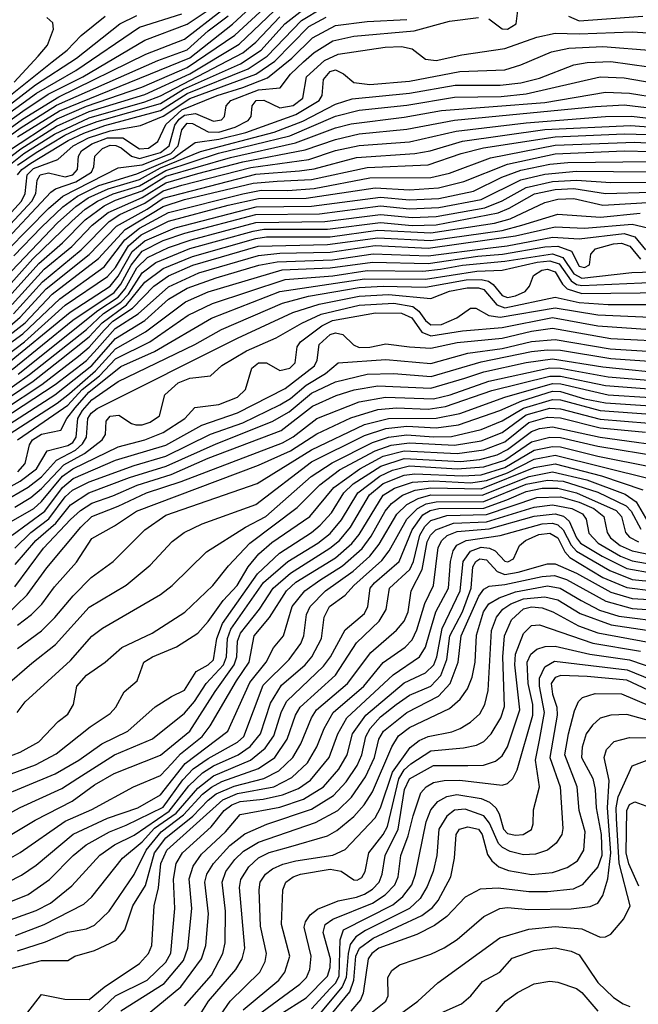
# Model space of a CAD drawing. Extents: x 997026 to 1115308, y 536381 to 619039.
# Tile 182 of 256: x 1033693 to 1036028, y 565023 to 568741. Entities that reach past the tile are written whole.
import ezdxf

# ---------------------------------------------------------------- set-up
doc = ezdxf.new("R2010")
doc.units = 0

msp = doc.modelspace()

# ---------------------------------------------------------------- linework, layer by layer
at = {"layer": '0CON20XD'}
for points in [[(1033955, 568394.3), (1034165, 568458.5), (1034335, 568536.2), (1034521.8, 568648.2), (1034654.4, 568775.6), (1034705.1, 568815), (1034785, 568856.9), (1034888.8, 568888.8), (1035062.4, 568907.6), (1035245, 568911.2), (1035415, 568967.4), (1035525, 568992.5), (1035645, 569007.1), (1035885, 569021), (1035975, 569034.8), (1036056.7, 569065)], [(1033281.4, 567838.6), (1033322, 567955), (1033351.7, 568008.3), (1033383.9, 568095), (1033405, 568130.4), (1033435, 568161.6), (1033558.8, 568261.2), (1033703.4, 568365), (1033840.3, 568449.7), (1034169.5, 568610.5), (1034315, 568667.2), (1034455.2, 568774.8)], [(1033541.7, 568278.3), (1033705, 568395.5), (1033800.7, 568459.3), (1033931.6, 568525), (1034165, 568663.3), (1034325, 568723.4), (1034435, 568796.3)], [(1033646.6, 568243.4), (1033835, 568366.2), (1033945.2, 568414.8), (1034153.7, 568486.3), (1034325, 568559.8), (1034505, 568681.8), (1034631.4, 568798.6)], [(1033684.1, 568155), (1033700.8, 568175), (1033735, 568199.3), (1033875.9, 568285), (1033935, 568312.8), (1034015, 568340.7), (1034225, 568398.2), (1034325, 568461.9), (1034555.3, 568554.7), (1034627.5, 568602.5), (1034757, 568737), (1034836.3, 568785)], [(1033685, 568297.9), (1033843.4, 568396.6), (1034335, 568596.4), (1034496.6, 568723.4), (1034579.7, 568800.3)], [(1033685, 568191), (1033755, 568238.8), (1033864, 568305), (1033925, 568333.6), (1033985, 568356.4), (1034225, 568424.3), (1034311.9, 568478.1), (1034526, 568574), (1034604.1, 568625), (1034693.5, 568725), (1034772.8, 568787.2)], [(1035463.6, 568743.6), (1035515, 568705.8), (1035535, 568704.8), (1035566.8, 568725), (1035575.3, 568785)], [(1033573, 567917), (1033699.4, 568055), (1033714.1, 568085), (1033721.2, 568155), (1033745, 568178.5), (1033837.6, 568212.4), (1033895, 568264.7), (1033952.7, 568295), (1034035, 568321.6), (1034148.8, 568341.2), (1034235, 568375.8), (1034335, 568443), (1034584.5, 568535.5), (1034655.6, 568584.4), (1034784.9, 568715), (1034850.1, 568749.9)], [(1033575, 568244.3), (1033695, 568331.7), (1033832.4, 568417.6), (1034215, 568586.9), (1034325, 568626.7), (1034405, 568698.3), (1034479.6, 568755)], [(1033591.7, 567898.3), (1033738.3, 568055), (1033754.5, 568085), (1033759.3, 568135), (1033769.8, 568155), (1033802.2, 568162.2), (1033865, 568146.9), (1033893.2, 568155), (1033910.9, 568175), (1033915.4, 568225), (1033926.9, 568245), (1033965, 568271.4), (1034025, 568294.1), (1034081.8, 568295), (1034145, 568252.5), (1034179.5, 568255), (1034215, 568281.1), (1034244.6, 568345), (1034305, 568400.8), (1034438.3, 568455), (1034535.6, 568484.4), (1034628.5, 568521.5), (1034720, 568595), (1034798.2, 568671.8), (1034885, 568718.4), (1035005, 568734.2), (1035155, 568741.6)], [(1033596.4, 568375), (1033753.1, 568495), (1033907.6, 568595), (1034071.4, 568725), (1034135, 568756)], [(1033608.7, 567875), (1033810.9, 568089.1), (1033828.5, 568101.5), (1033905, 568129), (1033963.5, 568165), (1033973.4, 568185), (1033976.2, 568225), (1034005, 568254.6), (1034035, 568266.6), (1034056.1, 568266.1), (1034076.7, 568256.7), (1034114.8, 568224.8), (1034145, 568217.2), (1034225, 568239.7), (1034257.4, 568265), (1034278.1, 568341.9), (1034294.8, 568365), (1034315, 568380.3), (1034357.1, 568387.1), (1034425, 568357.5), (1034455, 568362.8), (1034465.8, 568375), (1034472.5, 568415), (1034489.8, 568435), (1034595, 568475.4), (1034676, 568484), (1034715.5, 568535), (1034765, 568581.6), (1034805, 568616.6), (1034875, 568661.4), (1034955, 568679), (1035182, 568698), (1035315.1, 568735.1), (1035425, 568748.5)], [(1033620, 568425), (1033815, 568582.1), (1033872.3, 568625), (1033925, 568681.1), (1034015.6, 568754.4)], [(1033645.2, 568185), (1033709.1, 568235), (1033825, 568308.3), (1033955, 568370.5), (1034165, 568430), (1034225, 568452.8), (1034535, 568615.9), (1034585, 568655.4), (1034675, 568751.3)], [(1033672.4, 568505), (1033762.5, 568602.5), (1033797.9, 568645), (1033820.4, 568705), (1033818.5, 568728.5), (1033795, 568749.1)], [(1033756.3, 568463.7), (1033905, 568548.5), (1034145, 568712.6), (1034305, 568763.2)], [(1035764.5, 568754.5), (1035805, 568735.9), (1036045, 568754.3)], [(1033648.3, 567871.7), (1033801.7, 568028.3), (1033856.3, 568075), (1034065, 568181), (1034155, 568192.2), (1034263.7, 568235), (1034291.8, 568265), (1034304.7, 568325), (1034325, 568349.4), (1034345, 568349.2), (1034405, 568317), (1034445, 568316.5), (1034506.2, 568335), (1034555, 568360), (1034566.7, 568375), (1034571, 568415), (1034586.2, 568435), (1034615, 568437.3), (1034675, 568407.9), (1034725, 568416.4), (1034761.7, 568445), (1034775.9, 568525), (1034843.3, 568586.7), (1034895, 568611), (1035072.5, 568637.5), (1035135, 568639.8), (1035175, 568631.1), (1035225, 568591.7), (1035265, 568587), (1035362.1, 568607.9), (1035525, 568631.5), (1035645.4, 568674.6), (1035715, 568690), (1035805, 568687.6), (1036005.1, 568695.2), (1036165, 568685.1)], [(1033670.4, 567849.6), (1033775, 567957.3), (1033855.3, 568034.7), (1033910.9, 568075), (1033991.2, 568115), (1034135, 568158.9), (1034272, 568218), (1034355, 568276.7), (1034445, 568289.3), (1034546.3, 568315), (1034735, 568382.1), (1034824.1, 568435), (1034835.5, 568455), (1034840.3, 568515), (1034865, 568544.8), (1034885, 568551.8), (1034916, 568536), (1034955, 568503), (1035015, 568496.1), (1035165, 568508), (1035354.5, 568544.5), (1035525, 568551.7), (1035585, 568569.8), (1035700.8, 568619.2), (1035766.5, 568633.5), (1035895, 568640), (1036085, 568623.8)], [(1033512.3, 567635), (1033836.2, 567973.8), (1033904.4, 568035), (1033952.1, 568067.9), (1034027.3, 568102.7), (1034145, 568137.7), (1034225, 568181.5), (1034375, 568243.2), (1034653.8, 568316.2), (1034762.4, 568357.6), (1034885, 568422.1), (1034948.1, 568441.9), (1035165, 568463.2), (1035337, 568493), (1035506.4, 568493.6), (1035585, 568502.6), (1035655, 568519.6), (1035785, 568569.6), (1035835, 568579.5), (1035925, 568582.5), (1036067.8, 568562.2)], [(1034712.8, 568302.8), (1034885, 568376), (1034975, 568399.3), (1035155, 568417.6), (1035335, 568447.8), (1035510.8, 568450.8), (1035605, 568461), (1035885, 568524.9), (1035975, 568521), (1036085, 568502.4)], [(1030779.2, 566919.2), (1030855, 566854), (1030909.5, 566819.5), (1030945, 566806.1), (1031005, 566796.2), (1031095, 566803.5), (1031205, 566831.5), (1031297.2, 566892.8), (1031405, 566945), (1031825, 567042.1), (1032095, 567150.6), (1032236.1, 567233.9), (1032335, 567324), (1032555.1, 567444.9), (1032675, 567520), (1033095, 567709.2), (1033213.9, 567795), (1033258.9, 567861.1), (1033291.4, 567985), (1033331.1, 568055), (1033375, 568154.7), (1033405, 568198.8), (1033535, 568304), (1033756.3, 568463.7)], [(1034155, 568094.3), (1034245, 568149.9), (1034489.1, 568220.9), (1034734.3, 568275.7), (1034885, 568331.8), (1034945, 568347.8), (1035145, 568372.7), (1035285, 568398), (1035675, 568428), (1035905, 568466.7), (1035995, 568463.8), (1036105, 568445.1)], [(1033665, 567665.9), (1033785, 567798.4), (1033889.6, 567885), (1033966.3, 567965), (1034027, 568013), (1034155, 568069.2), (1034245, 568124.9), (1034365, 568159.5), (1034535, 568204.4), (1034771.3, 568248.7), (1034885, 568288.9), (1034975, 568309.1), (1035155, 568327.6), (1035335, 568361.5), (1035866.7, 568413.3), (1035975, 568418.9), (1036175, 568394.7)], [(1033634.8, 568205.2), (1033696.9, 568253.1), (1033831.7, 568338.3), (1033955, 568394.3)], [(1034235, 568094.5), (1034305, 568115.9), (1034565, 568182.4), (1034785, 568212.9), (1034885, 568246.6), (1034975, 568265.3), (1035165, 568280), (1035340.7, 568319.3), (1035605, 568351.8), (1035905, 568375.1), (1036003, 568377), (1036225, 568349.7)], [(1033655.8, 567584.2), (1033695, 567617.1), (1033793.2, 567725), (1033955.4, 567854.6), (1034058.5, 567961.5), (1034174.3, 568025.7), (1034235, 568066.7), (1034585, 568157.3), (1034749.7, 568169.7), (1034805, 568177), (1034965, 568220.5), (1035185.1, 568234.9), (1035242.5, 568245), (1035365, 568282.1), (1035675, 568325.9), (1035998.6, 568341.4), (1036085, 568334.3)], [(1033628.8, 567711.2), (1033742, 567838), (1033889.6, 567980.4), (1033940.7, 568025), (1033986.6, 568055), (1034046.4, 568083.7), (1034145, 568113.8), (1034245, 568170.9), (1034443.6, 568236.4), (1034712.8, 568302.8)], [(1033657.5, 567552.5), (1033713.2, 567596.8), (1033815.8, 567704.2), (1033990.9, 567839.1), (1034091, 567949), (1034235, 568035.9), (1034315, 568061.5), (1034575, 568123.7), (1034665, 568131.3), (1034795, 568137.4), (1035005, 568183.2), (1035235, 568192.1), (1035359.6, 568235), (1035443.6, 568256.4), (1035715, 568298.4), (1035975, 568309.7), (1036065, 568306.6)], [(1033594.6, 567475), (1033705.2, 567554.8), (1033845, 567687.3), (1034012.1, 567807.9), (1034090.2, 567909.8), (1034145, 567953.2), (1034255, 568012.4), (1034535, 568083.5), (1034605, 568097.1), (1034705, 568095.3), (1034805, 568103.7), (1035015, 568143.1), (1035245.7, 568145), (1035315, 568160.8), (1035470.5, 568219.5), (1035715, 568267.5), (1036015, 568278.8), (1036084.9, 568274.9)], [(1033605, 567445.3), (1033711.1, 567525), (1033865, 567662.5), (1034025, 567771.2), (1034054.2, 567805), (1034103.2, 567886.8), (1034151.9, 567928.1), (1034255, 567979.5), (1034479.8, 568039.8), (1034595, 568065.5), (1034775, 568066.4), (1035035, 568105.9), (1035165, 568098), (1035274, 568106), (1035369.7, 568130.3), (1035535.1, 568194.9), (1035715, 568234.4), (1035975, 568245.9), (1036076.5, 568243.5)], [(1033625.3, 567424.7), (1033883.3, 567636.7), (1034035, 567735.1), (1034065, 567772.8), (1034117.6, 567865), (1034165, 567906.2), (1034279.5, 567955), (1034585.4, 568034.6), (1034795, 568036.8), (1035055, 568070.5), (1035165, 568060.2), (1035275, 568066), (1035406.5, 568093.5), (1035513.7, 568146.3), (1035585, 568172.6), (1035695, 568195.6), (1035762.1, 568202.1), (1036074.4, 568205.6)], [(1033665, 567419.4), (1033893.5, 567606.5), (1034049.1, 567710.8), (1034075, 567742.4), (1034113.4, 567813.4), (1034155, 567866.9), (1034235, 567906.4), (1034315.9, 567934.1), (1034585, 568004.8), (1034825, 568008.2), (1035055, 568037.5), (1035165, 568026.4), (1035275, 568031.4), (1035435, 568061.5), (1035584.4, 568135.6), (1035675, 568157.9), (1035795, 568168.5), (1036074.3, 568165.7)], [(1033615, 567321), (1033729.4, 567400.6), (1033945, 567571.3), (1034009.1, 567630.9), (1034075, 567673.9), (1034103.7, 567705), (1034155, 567785.1), (1034206.6, 567823.4), (1034335, 567876.5), (1034575, 567942.8), (1034615, 567949.6), (1034855, 567949.6), (1035055, 567975.1), (1035175, 567963.6), (1035265, 567966.4), (1035498.7, 568011.3), (1035541.1, 568028.9), (1035636.7, 568083.3), (1035715, 568099.5), (1035785, 568103.3), (1035904.9, 568084.9), (1036075, 568089.1)], [(1033687.3, 567402.7), (1033987.4, 567642.6), (1034065, 567693.6), (1034091, 567725), (1034135.8, 567804.2), (1034175, 567843.4), (1034255, 567881.2), (1034340.1, 567909.8), (1034585, 567975.2), (1034845, 567979), (1035055.6, 568005.6), (1035175, 567994.1), (1035265, 567997.1), (1035449.2, 568030.8), (1035515, 568057.2), (1035605, 568107.4), (1035705, 568130.2), (1035795, 568135.4), (1035925, 568126.4), (1036075, 568127.2)], [(1033618.3, 567291.7), (1033743.5, 567376.5), (1033845, 567455.3), (1033955, 567543.2), (1034003.9, 567596.1), (1034096.3, 567663.7), (1034165, 567750.2), (1034235, 567801.7), (1034345, 567846.7), (1034585, 567915.1), (1034625, 567920.6), (1034865, 567921.2), (1035045, 567945.5), (1035245, 567935.4), (1035485, 567972.9), (1035545, 567988.8), (1035675, 568050.7), (1035725, 568062.7), (1035785, 568065.3), (1035895, 568040.3), (1036085, 568051.3)], [(1033653.1, 567695), (1033765, 567820.1), (1033855, 567898.8), (1033940.8, 567985), (1034012.5, 568037.5), (1034055, 568059), (1034155, 568094.3)], [(1033669.2, 567630.8), (1033778.5, 567751.5), (1033925, 567872.2), (1034030.8, 567979.2), (1034070.5, 568005), (1034165, 568047.9), (1034235, 568094.5)], [(1033631.9, 567268.1), (1033776, 567364), (1033915, 567470.4), (1033955, 567504.5), (1034011.5, 567568.5), (1034045, 567602.6), (1034118.9, 567651.1), (1034199.2, 567735), (1034255, 567773.3), (1034346.4, 567813.6), (1034593.9, 567886.1), (1034855, 567891.4), (1035045, 567916.9), (1035245, 567907.4), (1035515, 567945.2), (1035588.1, 567965), (1035725, 568006.9), (1035885.5, 567995.5), (1036035, 568010.6)], [(1033625, 567230.7), (1033827.2, 567362.8), (1033945, 567453.9), (1033985, 567497.7), (1034053.4, 567575), (1034139.7, 567630.3), (1034255, 567731.6), (1034369.2, 567785), (1034595, 567851), (1034675, 567859.6), (1034865, 567863), (1035035, 567887.7), (1035235, 567878.6), (1035565, 567924.3), (1035715, 567958), (1035825, 567953.5), (1036005, 567968.5), (1036064.5, 567955)], [(1033615, 567190.2), (1033825.9, 567324), (1033935, 567411.5), (1033965.1, 567435), (1034055, 567536.9), (1034164.8, 567605), (1034255.2, 567685), (1034325, 567726.8), (1034435, 567766.6), (1034595.7, 567814.3), (1034665, 567827.1), (1034874.4, 567834.4), (1035026.8, 567856.8), (1035235, 567849.5), (1035470.3, 567879.7), (1035533.6, 567886.4), (1035705, 567920), (1035805, 567913.2), (1035975, 567933), (1036015, 567921), (1036055, 567872)], [(1033635.4, 567165), (1033835, 567292.6), (1033880.6, 567329.4), (1033978.8, 567415), (1034055, 567498), (1034168.4, 567561.6), (1034318.7, 567675), (1034405, 567713.5), (1034683.5, 567796.5), (1034865, 567803.9), (1035025, 567825.5), (1035235, 567820.6), (1035422.2, 567847.8), (1035515.2, 567855.2), (1035675, 567883.2), (1035725, 567885.4), (1035776.3, 567866.3), (1035805, 567810.5), (1035825, 567804.8), (1035844.4, 567815), (1035849.5, 567855), (1035866.5, 567875), (1035935, 567894.6), (1035965, 567897.1), (1035996.2, 567886.2), (1036036.9, 567836.9)], [(1033684.3, 567155), (1033785.8, 567224.2), (1033875, 567285.1), (1033929.2, 567345), (1033993.8, 567396.2), (1034055, 567460.1), (1034184, 567525), (1034329, 567625), (1034420.6, 567669.4), (1034695, 567760.1), (1034875, 567774), (1035005, 567793.8), (1035215, 567790.9), (1035281.8, 567798.2), (1035365, 567814.1), (1035525, 567829.3), (1035705, 567856.8), (1035743.2, 567843.2), (1035785, 567780.7), (1035815, 567765.2), (1036004.2, 567785.8), (1036165, 567791.1)], [(1033686, 567034), (1033713.4, 567065), (1033729.4, 567135), (1033741.8, 567155), (1033775, 567176.2), (1033848.6, 567191.4), (1033870.9, 567235), (1033902.8, 567275), (1033954, 567335), (1034075, 567431.9), (1034201.7, 567488.3), (1034416.5, 567613.5), (1034675, 567714.7), (1034995, 567762.3), (1035225, 567761.2), (1035418.8, 567791.2), (1035515, 567795.1), (1035646.1, 567825), (1035695, 567830.1), (1035729, 567819), (1035774.4, 567754.4), (1035795, 567740.7), (1035815, 567736.6), (1036155, 567751.7)], [(1033605, 566949.3), (1033695, 566998.7), (1033756.4, 567045), (1033797.1, 567112.9), (1033875, 567132.9), (1033893.3, 567145), (1033905.9, 567164.1), (1033912, 567235), (1033929.6, 567265), (1033965, 567306), (1034065, 567375.1), (1034354.7, 567515), (1034455, 567570.6), (1034685, 567671), (1034783.2, 567696.8), (1034975, 567729.1), (1035065, 567735.1), (1035225, 567730.8), (1035378.4, 567758.4), (1035435, 567760.3), (1035463, 567753), (1035480.9, 567740.9), (1035515, 567698.9), (1035535, 567691.9), (1035565, 567698.1), (1035600.7, 567715), (1035618, 567735), (1035633.3, 567775), (1035664.6, 567795), (1035685, 567798.2), (1035715, 567789.2), (1035742.4, 567742.4), (1035760.3, 567725), (1035815, 567706.8), (1036145, 567710.8)], [(1033625, 566918.2), (1033725, 566976), (1033775, 567014.5), (1033832, 567078), (1033903.6, 567115), (1033930.7, 567139.3), (1033944.9, 567165), (1033950.5, 567235), (1033962.8, 567255), (1033985, 567272.8), (1034515, 567538.6), (1034724, 567635), (1034823.5, 567666.5), (1034975, 567696.7), (1035085, 567703.3), (1035245, 567687.6), (1035315, 567715.7), (1035381.8, 567728.2), (1035425, 567728.1), (1035445, 567721.5), (1035494.7, 567664.7), (1035525, 567652.7), (1035715, 567693.1), (1035805, 567673.4), (1035915, 567665.7), (1036275, 567664.9)], [(1033675, 566899.9), (1033735, 566937.3), (1033775, 566970.6), (1033859.9, 567060.1), (1033937.7, 567102.3), (1034004.8, 567155), (1034016.7, 567175), (1034019.8, 567225), (1034035, 567244.2), (1034067.5, 567247.5), (1034115, 567216.2), (1034131.7, 567211.7), (1034155, 567211.3), (1034185, 567221.2), (1034220.7, 567245), (1034241.1, 567325), (1034290.9, 567369.1), (1034335, 567386.8), (1034413.5, 567396.5), (1034456.2, 567435), (1034549.3, 567490.7), (1034660.7, 567539.3), (1034757.5, 567595), (1034831.3, 567628.7), (1034975, 567662.8), (1035105, 567669.9), (1035177.4, 567657.4), (1035200, 567640), (1035224.4, 567605), (1035245, 567588.5), (1035285, 567589.3), (1035343.6, 567615), (1035395, 567651.2), (1035415, 567651.2), (1035464.3, 567624.3), (1035507.1, 567617.1), (1035715, 567652.5), (1035875, 567626.1), (1036075, 567617.3)], [(1033483.5, 566745), (1033745.8, 566895), (1033775, 566921.2), (1033855, 567017.5), (1033893, 567045), (1034065, 567127.5), (1034165, 567154.2), (1034235, 567182.3), (1034316.3, 567235), (1034354, 567276), (1034445, 567287.9), (1034514.7, 567315), (1034545.2, 567345), (1034568.9, 567425), (1034594.5, 567445), (1034625, 567444.7), (1034675, 567416.8), (1034712.9, 567425), (1034732.6, 567445), (1034741.1, 567505), (1034752.5, 567525), (1034834, 567585), (1034874.1, 567605), (1035036.4, 567633.6), (1035135, 567632.3), (1035172.9, 567615), (1035210.7, 567560.7), (1035245, 567547.1), (1035365, 567565.9), (1035515, 567578), (1035705, 567616.5), (1035875, 567585.1), (1036075, 567571.6)], [(1033665, 566794.1), (1033788.5, 566885), (1033855, 566974.9), (1033895, 567008.1), (1034055, 567078.3), (1034245, 567134.9), (1034380, 567210), (1034515, 567256.5), (1034695, 567348.3), (1034806.2, 567433.8), (1034815.5, 567455), (1034823.4, 567515), (1034865, 567552.6), (1034885, 567558.6), (1034912.3, 567552.3), (1034952.7, 567512.7), (1034975, 567502.8), (1035015, 567504), (1035075, 567517.1), (1035164.8, 567505.2), (1035245, 567500.9), (1035345, 567521.5), (1035515, 567538.2), (1035625, 567564.9), (1035705, 567576.4), (1035925, 567537.5), (1036175, 567524.7)], [(1033675, 566746), (1033734.9, 566805), (1033803.4, 566856.6), (1033865, 566939.1), (1033892.3, 566965), (1033955, 566995.7), (1034125, 567057.5), (1034245, 567093.3), (1034413.8, 567176.2), (1034535, 567218.6), (1034675, 567286.1), (1034715, 567311), (1034775, 567361.3), (1034847.9, 567405), (1034895, 567444.7), (1035075, 567457.5), (1035245, 567443), (1035385, 567481.1), (1035515, 567499.9), (1035625, 567525.3), (1035715, 567533.7), (1035921.8, 567498.2), (1036185, 567481.8)], [(1033676.5, 566683.5), (1033753.6, 566775), (1033829.6, 566840.4), (1033885, 566909.4), (1033953.5, 566955), (1034107.3, 567012.7), (1034245.5, 567054.5), (1034435, 567139.9), (1034646.2, 567223.8), (1034710.1, 567259.9), (1034795, 567330.5), (1034885, 567373.4), (1035005, 567402.7), (1035104.7, 567404.7), (1035246.3, 567393.7), (1035435, 567448.6), (1035625, 567488.1), (1035684.7, 567494.7), (1035735, 567493.3), (1035925, 567461.5), (1036215, 567440.8)], [(1033675, 566599), (1033783.3, 566745), (1033885, 566853.2), (1033922, 566888.1), (1033965, 566915.8), (1034045, 566942.8), (1034136.1, 566983.9), (1034265, 567023.9), (1034404.9, 567085.1), (1034680.6, 567189.4), (1034798.4, 567281.6), (1034887.7, 567322.3), (1034956.3, 567343.7), (1035045, 567358.5), (1035245, 567349.4), (1035372.9, 567387.1), (1035445, 567410.7), (1035605, 567446.6), (1035705, 567459.8), (1035895, 567429.5), (1036165, 567402.8)], [(1033595, 566448), (1033720.9, 566569.1), (1033795, 566671.7), (1033923.8, 566825), (1033965, 566865.2), (1034065, 566903.9), (1034171.6, 566955), (1034302.4, 566997.6), (1034685, 567143.3), (1034725, 567165.4), (1034815, 567234.9), (1034975, 567298.3), (1035074.3, 567315.7), (1035255, 567309.9), (1035318.7, 567325), (1035463.7, 567376.3), (1035695, 567425.9), (1035735, 567424.8), (1035915, 567392.1), (1036215, 567367)], [(1033684.3, 566455), (1033737.5, 566495), (1033776.2, 566533.8), (1033825, 566600), (1033907.1, 566692.9), (1033965, 566781.9), (1034050.6, 566829.4), (1034134.2, 566885), (1034595, 567058.6), (1034715, 567113.3), (1034815, 567177.4), (1034943, 567237), (1035045, 567269.5), (1035115, 567274.7), (1035235, 567270.5), (1035300, 567280), (1035475, 567340.5), (1035695, 567395.4), (1035735, 567394.6), (1035905, 567359), (1036084.4, 567345.6)], [(1033685, 566366.1), (1033775, 566433.3), (1033826.1, 566483.9), (1033895, 566565.8), (1033963.4, 566635), (1034046.2, 566695), (1034165.2, 566814.8), (1034245, 566870.2), (1034590.1, 566989.9), (1034795, 567116.7), (1034995, 567212), (1035085, 567235.3), (1035265.7, 567235.7), (1035355, 567253.6), (1035524.9, 567315.1), (1035705, 567367.1), (1035735.7, 567365.7), (1035915, 567324.8), (1036075, 567314.1)], [(1033637.2, 566222.8), (1033738.9, 566311.1), (1033828.3, 566381.7), (1033955, 566523.1), (1034095, 566605.9), (1034185, 566681.5), (1034269, 566771), (1034314.5, 566805), (1034382.4, 566837.6), (1034585, 566910.4), (1034795, 567071), (1034995, 567170.3), (1035075, 567197.9), (1035155, 567205.6), (1035265, 567200.1), (1035349.4, 567210.6), (1035505, 567264.9), (1035588.1, 567301.9), (1035705, 567338.1), (1035735, 567336.7), (1035825, 567309.8), (1035905, 567294.3), (1036075, 567282.9)], [(1033683.8, 566125), (1033714, 566165), (1033885, 566321.2), (1033965, 566413.4), (1034005, 566443.6), (1034225, 566570), (1034268.5, 566605), (1034397.9, 566732.1), (1034544.9, 566825.1), (1034622.3, 566865), (1034793.6, 567016.4), (1034872.3, 567067.7), (1035025.2, 567144.8), (1035085, 567164.6), (1035155, 567173.5), (1035255, 567165.4), (1035323.1, 567166.9), (1035435, 567193.7), (1035515, 567226.2), (1035595, 567274.5), (1035705, 567307.3), (1035735, 567305.4), (1035885, 567265.4), (1036075, 567251.5)], [(1033642.2, 565955), (1033695, 565975.6), (1033765.4, 566014.6), (1033838.6, 566091.4), (1033875, 566118.2), (1033896, 566155), (1033908.7, 566225), (1033945, 566265.8), (1034016.2, 566315), (1034079, 566371), (1034193.5, 566425), (1034315.9, 566504.1), (1034422.7, 566605), (1034480.7, 566679.3), (1034561.5, 566765), (1034740.9, 566899.1), (1034826.1, 566985), (1034900.9, 567040.9), (1035035, 567113.5), (1035095, 567134), (1035165, 567143), (1035335, 567133.8), (1035435, 567150.5), (1035515, 567182.1), (1035605, 567249.1), (1035695, 567273.8), (1035735, 567272), (1035885, 567232.9), (1036067.8, 567217.8)], [(1033591.3, 565868.7), (1033752.7, 565927.3), (1033831.1, 565968.9), (1033958.8, 566071.2), (1034035, 566121.2), (1034056.4, 566145), (1034087.2, 566202.8), (1034137.1, 566245), (1034161.5, 566315), (1034194.4, 566335), (1034285, 566373.3), (1034365.2, 566424.8), (1034405, 566468.1), (1034461.6, 566548.4), (1034514.5, 566605), (1034555.4, 566674.6), (1034596.2, 566723.8), (1034645, 566766.4), (1034788.1, 566865), (1034878.5, 566975), (1034977.7, 567045), (1035065, 567092.9), (1035145, 567113.1), (1035345, 567102.6), (1035445, 567117), (1035525, 567147.4), (1035615, 567219.6), (1035685, 567240.1), (1035735, 567238.1), (1035885, 567199.5), (1036055, 567182.9)], [(1033505, 565759.8), (1033826.6, 565893.3), (1033916.4, 565945), (1034003.2, 566006.8), (1034101.5, 566055), (1034203.9, 566146.1), (1034266.5, 566185), (1034315, 566209.2), (1034359.7, 566280.3), (1034405, 566305.6), (1034425, 566324.2), (1034437.4, 566405), (1034458.8, 566461.2), (1034590.8, 566649.2), (1034673.4, 566726.6), (1034795, 566804.3), (1034827.7, 566832.3), (1034870.6, 566879.4), (1034916.5, 566955), (1034951.9, 566988.1), (1035055.9, 567055), (1035145, 567084.2), (1035357.3, 567072.7), (1035430, 567080), (1035495, 567098.1), (1035535, 567117.8), (1035625, 567185.5), (1035655, 567196.7), (1035705, 567203.9), (1035885, 567164.7), (1036195, 567122.2)], [(1033605, 565718.1), (1033695, 565766.7), (1033852.2, 565837.8), (1033912.6, 565877.4), (1034050.9, 565965), (1034193.9, 566026.1), (1034315, 566122.5), (1034352.8, 566167.2), (1034397.1, 566235), (1034462.4, 566305), (1034473.2, 566335), (1034477.4, 566405), (1034489.8, 566440.2), (1034614, 566616), (1034705, 566694.6), (1034818.4, 566765), (1034865, 566801.1), (1034907.3, 566852.7), (1034969.2, 566955), (1035052.2, 567017.8), (1035100.2, 567039.8), (1035165, 567056.9), (1035344.9, 567045.1), (1035445, 567052), (1035525, 567078.2), (1035625, 567146.9), (1035695, 567164.2), (1035735, 567162.7), (1035875, 567130.5), (1036120.8, 567090.8)], [(1033605, 565631.9), (1033751.3, 565718.7), (1033890.5, 565790.5), (1033975, 565851.6), (1034049.6, 565895), (1034225, 565963.7), (1034335.9, 566055), (1034431, 566205), (1034502.8, 566305), (1034512.6, 566335), (1034514.9, 566395), (1034526.2, 566425), (1034598.1, 566515), (1034649.6, 566595), (1034715, 566651.2), (1034864.4, 566745), (1034900.4, 566775), (1034942, 566825), (1035013.5, 566946.5), (1035065, 566989.1), (1035145, 567021.4), (1035185, 567026.6), (1035365, 567018.4), (1035435, 567022), (1035525, 567049.8), (1035634.9, 567115.1), (1035705, 567129.7), (1035735, 567127.8), (1035875, 567093.2), (1036085, 567051.9)], [(1033605, 565545.7), (1033695, 565596.6), (1033865.1, 565714.9), (1033965, 565758.3), (1034122.5, 565845), (1034225, 565887.5), (1034267.2, 565932.8), (1034300.7, 565969.3), (1034381.5, 566035), (1034412.6, 566075), (1034511.4, 566245), (1034559.6, 566315), (1034577.6, 566415), (1034635.9, 566484.1), (1034700.2, 566585), (1034735, 566616.6), (1034885, 566709.6), (1034946.8, 566763.2), (1034975, 566797.5), (1035065.5, 566945), (1035107.4, 566972.6), (1035175.5, 566994.5), (1035255, 566999.4), (1035395, 566992.6), (1035455, 567001), (1035535, 567029.3), (1035635, 567080.9), (1035715, 567096.4), (1036075, 567007)], [(1033699.6, 565510.4), (1033755, 565548.4), (1033895, 565665.5), (1034025, 565726.8), (1034139.6, 565765), (1034225, 565813.8), (1034317.7, 565932.3), (1034479.3, 566055), (1034561.2, 566238.8), (1034624.1, 566315), (1034651.1, 566368.9), (1034689.5, 566415), (1034721.9, 566525), (1034769.3, 566585), (1034826.4, 566625), (1034911.1, 566678.9), (1034985.5, 566744.5), (1035019.7, 566790.3), (1035072.4, 566885), (1035096.3, 566913.7), (1035137.6, 566945), (1035186, 566964), (1035245, 566973.4), (1035435, 566969.5), (1035635, 567049.9), (1035715, 567064), (1035889.1, 567019.1), (1036045.5, 566965.5)], [(1034095, 565699.6), (1034235, 565767.8), (1034308.8, 565871.2), (1034348, 565912), (1034405, 565951.8), (1034515, 566013.6), (1034539.3, 566035), (1034612, 566228), (1034710, 566325), (1034753.8, 566385), (1034765.5, 566415), (1034775.2, 566495), (1034789, 566525), (1034847.5, 566585), (1034951.9, 566658.1), (1035014.9, 566715.1), (1035049.8, 566760.2), (1035116.5, 566873.5), (1035155, 566909.9), (1035197.2, 566932.8), (1035245, 566946.3), (1035438.6, 566945), (1035616.1, 567016.1), (1035705, 567033.1), (1035833.5, 567003.5), (1035979.2, 566949.2), (1036019.9, 566919.9), (1036064.9, 566844.9)], [(1033625, 565331.1), (1033755, 565377.1), (1033809.4, 565405), (1033889.9, 565470.1), (1033995, 565586.9), (1034051.1, 565625), (1034125, 565662.6), (1034257.7, 565752.3), (1034331.4, 565848.6), (1034382.6, 565897.4), (1034425, 565923.6), (1034517.7, 565965), (1034562.7, 565997.3), (1034602.4, 566045), (1034640.2, 566159.8), (1034681.9, 566228.1), (1034771, 566305), (1034796.2, 566335), (1034832.3, 566405), (1034843, 566485), (1034862.1, 566525), (1034921.8, 566568.2), (1034954.8, 566605), (1035060.7, 566699.3), (1035087.5, 566735), (1035154.9, 566855), (1035194.5, 566895.5), (1035227.3, 566912.7), (1035265, 566921), (1035445, 566921.4), (1035605, 566986.6), (1035685, 567002.6), (1035745, 566998), (1035875, 566956.6), (1035983.1, 566905), (1036001.7, 566885), (1036037.3, 566817.3)], [(1033676.8, 565283.2), (1033785.8, 565324.2), (1033935, 565401.1), (1033965, 565428.7), (1034081.6, 565575), (1034155, 565636.6), (1034202, 565688), (1034283.9, 565745), (1034365, 565840), (1034425, 565886.4), (1034564.8, 565945), (1034620, 565990), (1034652.7, 566037.3), (1034681.7, 566128.3), (1034701.9, 566168.1), (1034840, 566300), (1034866.2, 566335), (1034922.3, 566437.7), (1034995, 566499.4), (1035007, 566525), (1035016.6, 566595), (1035032.2, 566615), (1035125.9, 566695), (1035174.7, 566815), (1035215, 566870.8), (1035242.1, 566887.9), (1035275, 566895.3), (1035445, 566896.3), (1035531.8, 566928.2), (1035605, 566959.1), (1035665, 566971.6), (1035725, 566972.5), (1035795, 566954.4), (1035945, 566887.9), (1035964.8, 566865), (1035980.3, 566805), (1035995, 566787), (1036029, 566769)], [(1033685, 565225.1), (1033790.3, 565259.7), (1033875, 565296.3), (1033945, 565308.9), (1033975, 565321.6), (1034031.4, 565375), (1034125, 565514.1), (1034171, 565605), (1034226.5, 565675), (1034311.6, 565738.4), (1034383.7, 565816.3), (1034416.6, 565843.4), (1034455.8, 565864.2), (1034595, 565913.5), (1034656.6, 565955), (1034703.1, 566025), (1034734.8, 566115), (1034752.1, 566145), (1034885, 566266.5), (1034965, 566387.7), (1035049.8, 566470.2), (1035076.3, 566513.7), (1035089, 566595), (1035165.9, 566665), (1035179.3, 566695), (1035203.1, 566795), (1035222.6, 566827.4), (1035245, 566849.8), (1035305, 566868.9), (1035455, 566872.4), (1035645, 566937.3), (1035735, 566939), (1035805, 566919.1), (1035860.4, 566895), (1035898, 566865), (1035910.2, 566805), (1035923.1, 566785), (1035959.6, 566755), (1036005, 566735.1), (1036085, 566719.6)], [(1033665, 565160.5), (1033775, 565188.8), (1033875, 565189.2), (1033901.2, 565205), (1033975, 565227.1), (1034055.5, 565264.5), (1034089.8, 565305), (1034120, 565395), (1034167.5, 565472.5), (1034201.5, 565595), (1034245, 565651.9), (1034346.6, 565733.3), (1034405, 565794.7), (1034435, 565817.7), (1034503.3, 565846.7), (1034614.4, 565875.6), (1034671.5, 565905), (1034724.5, 565955), (1034753.8, 566006.2), (1034794.2, 566105), (1034814.1, 566135), (1034930.7, 566235), (1035018.2, 566351.8), (1035115, 566436.3), (1035145, 566470), (1035159, 566505), (1035170.8, 566585), (1035211.9, 566665), (1035230.8, 566769.2), (1035243.7, 566795), (1035263.8, 566815), (1035330.7, 566839.3), (1035455, 566845.2), (1035635, 566900.6), (1035705, 566909.5), (1035777.1, 566895), (1035817.8, 566875), (1035831.2, 566855), (1035842.1, 566802.1), (1035876.9, 566765), (1035961, 566715), (1036005, 566698), (1036084.4, 566684.4)], [(1033698.6, 564961.4), (1033775, 565060), (1033863.2, 565043.2), (1033955, 565042.2), (1034011.4, 565088.6), (1034145, 565177.2), (1034179.4, 565215), (1034191.9, 565245), (1034200.9, 565395), (1034216.5, 565463.5), (1034226, 565555), (1034248.8, 565605), (1034459.4, 565795), (1034515, 565818.9), (1034652, 565845), (1034720.7, 565879.3), (1034779.5, 565935), (1034814.6, 565995.4), (1034842.3, 566065), (1034875.9, 566125), (1034992.5, 566225), (1035065.8, 566314.2), (1035148.2, 566371.8), (1035175, 566399.2), (1035192.9, 566437.1), (1035223, 566537), (1035255.2, 566605), (1035272.5, 566747.5), (1035286.5, 566775), (1035306.8, 566793.2), (1035345, 566808.1), (1035465, 566819.1), (1035635, 566866.1), (1035715, 566875.6), (1035745.8, 566865.8), (1035767.8, 566847.8), (1035794.7, 566785), (1035810, 566765), (1035892.2, 566715), (1035985, 566668.5), (1036085, 566650.8)], [(1033965, 564971.1), (1034054.3, 565055), (1034174.3, 565115), (1034245, 565182.8), (1034264, 565216), (1034278.2, 565385), (1034273.5, 565496.5), (1034283.8, 565555), (1034307.4, 565595), (1034416, 565694), (1034465.5, 565755), (1034493.5, 565776.5), (1034525, 565789.2), (1034612.2, 565797.8), (1034685.7, 565814.3), (1034745, 565838.5), (1034790.8, 565869.2), (1034861.8, 565955), (1034893.7, 566045), (1034928.5, 566105), (1035102.7, 566267.3), (1035202.3, 566335), (1035225, 566371.5), (1035241.9, 566428.1), (1035264.6, 566505), (1035311.9, 566595), (1035319.1, 566695), (1035329.8, 566735), (1035343.5, 566756.5), (1035377.9, 566775), (1035506.8, 566793.2), (1035665, 566837.5), (1035705, 566839.6), (1035725, 566833.4), (1035744.8, 566814.8), (1035775, 566756.6), (1035795, 566734.1), (1035920.8, 566660.8), (1036005, 566627.5), (1036095, 566617.9)], [(1034898.4, 565911.6), (1034928.8, 565965), (1034950, 566045), (1034999.4, 566115), (1035145, 566236.6), (1035225.3, 566274.7), (1035255.9, 566305), (1035267.4, 566335), (1035287.4, 566442.6), (1035355.3, 566585), (1035366.9, 566695), (1035395.4, 566734.6), (1035435, 566749.3), (1035466, 566746), (1035487.6, 566735), (1035525, 566695.8), (1035535.8, 566694.2), (1035556.9, 566705), (1035579.3, 566755), (1035602.7, 566775), (1035652.9, 566797.1), (1035695, 566802.3), (1035724.9, 566785), (1035751.4, 566731.4), (1035770, 566710), (1035895, 566634.7), (1035985, 566596.6), (1036085, 566583.8)], [(1034135, 564952), (1034300.8, 565089.2), (1034379.5, 565195), (1034396.2, 565245), (1034405.8, 565365), (1034391.8, 565485), (1034399.7, 565515), (1034425.2, 565555), (1034486.8, 565623.2), (1034543.2, 565666.8), (1034626.5, 565703.5), (1034795, 565760.5), (1034878, 565812), (1034926.1, 565863.8), (1034967.3, 565925), (1034984.9, 565965), (1035000.1, 566035), (1035016.2, 566065), (1035055, 566109.1), (1035114.1, 566155.9), (1035165, 566190.3), (1035245, 566224), (1035282.6, 566265), (1035305.2, 566324.8), (1035317.1, 566415), (1035365, 566505.2), (1035397.3, 566595), (1035404, 566675), (1035414.9, 566695), (1035430.4, 566705), (1035455, 566701), (1035495, 566657), (1035525, 566646.4), (1035575, 566654.7), (1035685, 566686.4), (1035715, 566686.7), (1035795, 566650.8), (1035925, 566579.3), (1036005, 566554.9), (1036153.7, 566546.3)], [(1035318.1, 566235), (1035348.1, 566315), (1035359.9, 566415), (1035426.3, 566563.7), (1035445, 566591.1), (1035465, 566602.4), (1035525, 566607.8), (1035665, 566639.1), (1035712.2, 566642.2), (1035756.9, 566626.9), (1035905.4, 566545.4), (1036005, 566517.7), (1036155, 566507.1)], [(1034707.2, 565617.2), (1034855, 565660), (1034890.1, 565679.9), (1034955, 565732.5), (1034993.8, 565776.2), (1035025, 565825.3), (1035098.1, 565995), (1035123.5, 566036.5), (1035165, 566068.9), (1035315, 566139.8), (1035356.4, 566175), (1035383.3, 566215), (1035401, 566259), (1035412.1, 566315), (1035417, 566417), (1035443.5, 566505), (1035464.7, 566535.3), (1035502.6, 566557.4), (1035565, 566580.6), (1035685, 566603.1), (1035733.7, 566595), (1035812.3, 566547.7), (1035881.7, 566511.7), (1035955, 566489), (1036135, 566466.3)], [(1034734.9, 565565.1), (1034875, 565586.1), (1034921.8, 565608.2), (1035035, 565726.9), (1035055, 565765.4), (1035100.2, 565899.8), (1035167.1, 565992.9), (1035201, 566019), (1035234.9, 566035.1), (1035325, 566052.4), (1035355.8, 566064.2), (1035395, 566088.1), (1035429.8, 566120.2), (1035449, 566155), (1035462, 566208), (1035474.1, 566435), (1035492.5, 566485), (1035517, 566515), (1035547.7, 566535), (1035595, 566554.2), (1035675, 566561.6), (1035725, 566549.9), (1035809.3, 566499.3), (1035925.8, 566455.8), (1036145, 566422.9)], [(1034537.2, 565002.8), (1034670.7, 565115), (1034694.3, 565145), (1034712.6, 565205), (1034681, 565325), (1034686.4, 565455), (1034697.1, 565485), (1034725, 565504.8), (1034753.3, 565515), (1034865, 565533.1), (1034906.7, 565526.7), (1034955, 565493.8), (1034967.4, 565492.6), (1034985, 565501.8), (1034997.8, 565525), (1035011.1, 565595), (1035065.5, 565665), (1035081.5, 565695), (1035124.4, 565875), (1035145, 565908.8), (1035169, 565931), (1035245, 565980.7), (1035368.5, 565991.5), (1035418, 566002), (1035445, 566015.8), (1035472.7, 566045), (1035509.8, 566105), (1035522.7, 566147.3), (1035517, 566335), (1035523.4, 566415), (1035549.5, 566475), (1035595, 566516), (1035625, 566523.6), (1035665, 566519.8), (1035705.1, 566505.1), (1035802.1, 566452.1), (1035875, 566426.2), (1036155, 566374.3)], [(1034585, 564978), (1034750.4, 565099.6), (1034776.1, 565125), (1034788.5, 565155), (1034793.7, 565205), (1034766.5, 565315), (1034771.6, 565335), (1034789.1, 565360.9), (1034817.3, 565382.7), (1034895.6, 565414.4), (1034965, 565427.6), (1034995, 565439.3), (1035025, 565458.5), (1035049.5, 565485), (1035061.7, 565515), (1035072.4, 565585), (1035122.3, 565685), (1035146.3, 565835), (1035164.9, 565875), (1035255, 565924.8), (1035384.8, 565925.2), (1035443.6, 565926.4), (1035488.7, 565941.3), (1035515, 565961.1), (1035534.1, 565995), (1035581.3, 566135), (1035561.7, 566305), (1035564.7, 566345.3), (1035595, 566423.2), (1035625, 566454.1), (1035655, 566455.7), (1035856.9, 566386.9), (1036036.6, 566356.6)], [(1035178.8, 565735), (1035207.6, 565822.4), (1035227.6, 565845), (1035255, 565860.2), (1035295, 565867.9), (1035355, 565869.2), (1035515, 565851.1), (1035535, 565857.2), (1035555, 565875.4), (1035571.3, 565908.7), (1035630.2, 566115), (1035630.1, 566155), (1035613, 566235), (1035608.7, 566315), (1035622.4, 566345), (1035645.7, 566364.3), (1035676.2, 566373.8), (1035715, 566375.7), (1035844.9, 566344.9), (1035995, 566324.5), (1036165, 566266.5)], [(1034865, 565083.4), (1034886.5, 565105), (1034898.5, 565131.5), (1034902.9, 565267.1), (1034915.8, 565304.2), (1035101.5, 565398.5), (1035139.9, 565430.1), (1035173.9, 565475), (1035187.4, 565515), (1035227.2, 565712.8), (1035245, 565757.8), (1035271.1, 565788.9), (1035305, 565808.3), (1035343.9, 565816.1), (1035435, 565800.1), (1035466, 565786), (1035490.6, 565765), (1035502.9, 565742.9), (1035519, 565685), (1035535, 565667.7), (1035565, 565662.2), (1035593.8, 565665), (1035625, 565683.5), (1035631.5, 565705), (1035632.9, 565757.1), (1035655.6, 565844.4), (1035640.7, 565945), (1035655, 566020.5), (1035674.7, 566125), (1035654.9, 566225), (1035655.8, 566255), (1035675, 566297.4), (1035711.6, 566318.4), (1035986.5, 566286.5), (1036165, 566213.6)], [(1036165, 566162.7), (1035985, 566246.6), (1035835, 566260.9), (1035735.7, 566264.3), (1035715, 566257.5), (1035700, 566235), (1035704.5, 566194.5)], [(1034315, 565018.1), (1034416.5, 565133.5), (1034460.4, 565215), (1034468.1, 565255), (1034469.8, 565375), (1034456.8, 565485), (1034471.8, 565525), (1034505, 565569.8), (1034538, 565602), (1034594, 565636), (1034809.9, 565710.1), (1034894.3, 565755.7), (1034945.9, 565805), (1034998.1, 565881.9), (1035031.9, 565955), (1035049, 566025), (1035066.5, 566055), (1035154.8, 566125), (1035273.5, 566186.5), (1035318.1, 566235)], [(1035704.5, 566194.5), (1035720.3, 566145), (1035722.4, 566115), (1035694.1, 565955), (1035733.8, 565845), (1035743.4, 565686.6), (1035739.3, 565665), (1035718.4, 565631.6), (1035685.2, 565604.8), (1035640.3, 565589.7), (1035595, 565588.1), (1035545, 565600.5), (1035515.1, 565615.1), (1035500.5, 565630.5), (1035466.8, 565706.8), (1035445, 565734.5), (1035375, 565759.7), (1035334.2, 565755.8), (1035305, 565733.8), (1035275.5, 565685), (1035267.9, 565585), (1035254.2, 565525), (1035231.9, 565468.1), (1035205, 565422.4), (1035165.1, 565384.9), (1034998.4, 565301.6), (1034962, 565278), (1034940.9, 565249.1), (1034932.6, 565215), (1034925.9, 565125), (1034910.9, 565089.1), (1034763.8, 564915)], [(1034840.5, 564949.5), (1034939, 565071), (1034954, 565115), (1034962.3, 565205), (1034975.9, 565235), (1035027.1, 565272.9), (1035211, 565359), (1035250.8, 565389.2), (1035272.9, 565415), (1035320.9, 565505), (1035334.3, 565575), (1035340.3, 565665), (1035353.2, 565685), (1035385, 565693.1), (1035425, 565684.2), (1035438.3, 565665), (1035459.2, 565589.2), (1035475.1, 565565.1), (1035502.4, 565542.4), (1035538.2, 565528.2), (1035625, 565513.8), (1035705, 565521.6), (1035760.1, 565539.9), (1035799.3, 565565), (1035823.3, 565605), (1035827.4, 565675), (1035805.2, 565755), (1035797.7, 565845), (1035751, 565965), (1035764.6, 566045), (1035788, 566132), (1035802.8, 566167.2), (1035817.7, 566182.3), (1035865, 566197), (1035965, 566195.9), (1036134.1, 566124.1)], [(1036112.2, 566082.2), (1035985, 566117.1), (1035924.4, 566115.6), (1035885, 566103.6), (1035855, 566077.8), (1035831.4, 566045), (1035816.2, 565993.8), (1035814.1, 565955), (1035856.3, 565876.3), (1035865.5, 565835), (1035869, 565765), (1035888.2, 565665), (1035890.9, 565585), (1035875, 565543), (1035816.3, 565475), (1035781.9, 565458.1), (1035685, 565447.5), (1035615, 565448.4), (1035498.7, 565461.3), (1035431.7, 565458.3), (1035375, 565427.6), (1035305.1, 565354.9), (1035259.4, 565320.6), (1035192.4, 565287.6), (1035048.9, 565235), (1035022.7, 565215), (1035008.8, 565195), (1034989.8, 565065), (1034980.2, 565039.8), (1034942.5, 564997.5)], [(1034974.8, 564955), (1035075.3, 565035), (1035083.6, 565055), (1035082.5, 565125), (1035098.5, 565151.5), (1035127.4, 565172.6), (1035245, 565212.5), (1035295, 565237.1), (1035345, 565268.4), (1035445, 565355.4), (1035505, 565384.7), (1035535, 565389.2), (1035615, 565381.9), (1035775.5, 565384.5), (1035846.8, 565393.2), (1035875.2, 565404.8), (1035895, 565434.3), (1035913.4, 565496.6), (1035924.9, 565595), (1035912.2, 565765), (1035918.8, 565868.8), (1035899.5, 565955), (1035908.8, 565985), (1035936.7, 566015), (1035995, 566030.9), (1036175, 566029.3)], [(1035125, 564983.6), (1035196, 565035), (1035271.5, 565105), (1035505.4, 565274.6), (1035615, 565307.1), (1035715, 565317.7), (1035815, 565308.1), (1035885, 565277.5), (1035905, 565277.9), (1035925, 565287.8), (1035974, 565346), (1035997.7, 565395), (1035956.5, 565556.5), (1035945.9, 565725), (1035945.3, 565765), (1035952.9, 565807.1), (1036005, 565924.2), (1036115, 565964.7)], [(1034075, 564998.8), (1034237.9, 565102.1), (1034311.1, 565188.9), (1034328, 565235), (1034342.6, 565385), (1034332.5, 565497.5), (1034348.3, 565545), (1034379.9, 565590.1), (1034469.6, 565675), (1034525, 565739.8), (1034675, 565768.1), (1034765, 565798.3), (1034839.8, 565845), (1034898.4, 565911.6)], [(1036030, 565470), (1035993.2, 565553.2), (1035982.9, 565595), (1035984.6, 565755), (1035995, 565778.2), (1036015, 565787.3), (1036085, 565762.6)], [(1034674.7, 564985.3), (1034775, 565047.5), (1034855, 565130.3), (1034865, 565162), (1034865.9, 565195), (1034839.2, 565295), (1034846.3, 565325), (1034874.6, 565345.4), (1035025.2, 565405), (1035072.8, 565437.2), (1035109.5, 565475), (1035122.3, 565505), (1035131.4, 565585), (1035159.9, 565660.1), (1035178.8, 565735)], [(1032708.5, 564975), (1032805, 565041.5), (1032845, 565057.6), (1032935, 565078.4), (1033035, 565149.2), (1033115, 565176.5), (1033225, 565227.4), (1033255, 565252.7), (1033315, 565324.5), (1033335, 565338.7), (1033408.8, 565361.2), (1033605, 565390), (1033725, 565438.5), (1033805.4, 565494.6), (1033895, 565585.7), (1033944.3, 565625.7), (1034031.8, 565675), (1034095, 565699.6)], [(1034361.9, 564965), (1034406, 565035), (1034508.5, 565155), (1034533.5, 565195), (1034543.3, 565235), (1034523.4, 565465), (1034527.8, 565495), (1034557.8, 565542.2), (1034595, 565576.6), (1034635, 565596.7), (1034707.2, 565617.2)], [(1034415, 564929.5), (1034487.6, 565035), (1034599.8, 565145), (1034619.6, 565185), (1034625.2, 565215), (1034602.1, 565317.9), (1034597.2, 565455), (1034601, 565485), (1034620.5, 565515), (1034647.8, 565535), (1034686.9, 565553.1), (1034734.9, 565565.1)], [(1032445, 564867.1), (1032652.1, 565037.9), (1032745, 565098.3), (1032875, 565134.8), (1032976.1, 565203.9), (1033125, 565245.5), (1033205, 565275.8), (1033235, 565297.9), (1033305, 565382.8), (1033325, 565398.3), (1033415, 565423.4), (1033595, 565458.1), (1033699.6, 565510.4)], [(1035205, 564955.6), (1035361.5, 565025), (1035396.2, 565055), (1035439.9, 565110.1), (1035505, 565144.5), (1035551.8, 565198.2), (1035635, 565226.7), (1035715, 565237), (1035775, 565224.2), (1035805, 565209.6), (1035875, 565106), (1035935, 565049.6), (1035971.1, 565025), (1035996.7, 565015)], [(1035467.1, 564965), (1035526.9, 565035), (1035572.4, 565067.6), (1035635, 565100.3), (1035695, 565110.8), (1035725, 565107.5), (1035795, 565083.4), (1035815, 565067.7), (1035875, 564997)], [(1034795, 565006.5), (1034865, 565083.4)]]:
    msp.add_lwpolyline(points, dxfattribs=at)

doc.saveas('drawing.dxf')
